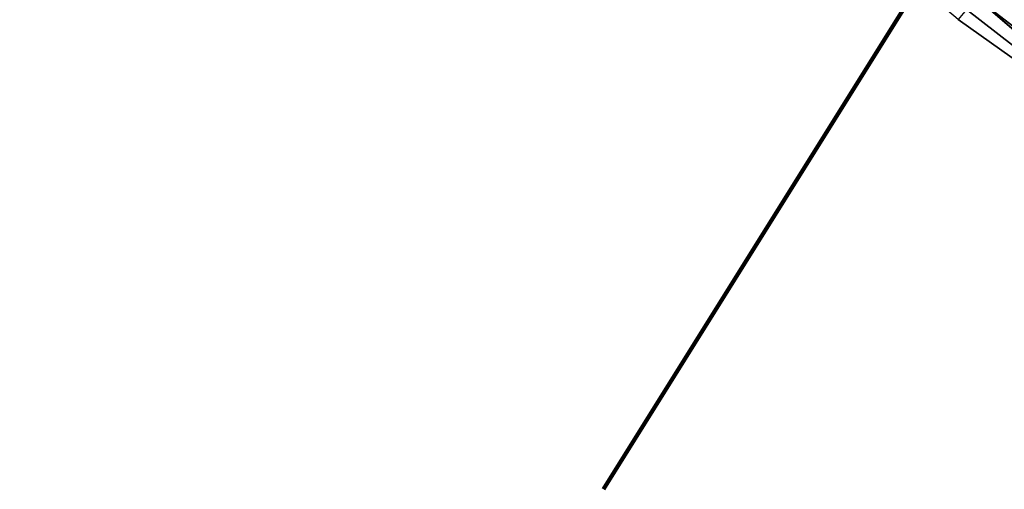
# Model space of a CAD drawing. Header units: feet. Extents: x 2017353 to 2024169, y 808050 to 818690.
# Tile 160 of 256: x 2018803 to 2018868, y 817312 to 817343. Entities that reach past the tile are written whole.
import ezdxf

# ---------------------------------------------------------------- set-up
doc = ezdxf.new("R2010")
doc.units = ezdxf.units.FT
doc.header["$MEASUREMENT"] = 0
doc.layers.add('I-77-MM15-17_SB-Surface-BORDER', color=7, linetype='Continuous')
doc.layers.add('I-77-MM15-17_SB-Surface-TIN', color=7, linetype='Continuous')
doc.layers.add('Notes', color=3, linetype='Continuous', lineweight=100)

msp = doc.modelspace()

# ---------------------------------------------------------------- linework, layer by layer
at = {"layer": 'I-77-MM15-17_SB-Surface-BORDER', "color": 3, "linetype": 'Continuous', "lineweight": -3}
msp.add_polyline3d([(2018881.403652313, 817331.0968682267, 261.3537655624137), (2018864.954828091, 817342.7553382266, 261.4599888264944), (2018849.658932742, 817355.6409484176, 261.5985061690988), (2018834.496476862, 817368.6012030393, 261.786658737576), (2018818.601019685, 817380.779772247, 261.9203781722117), (2018803.35307019, 817393.720400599, 262.1245821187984), (2018787.455374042, 817405.9125446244, 262.2324987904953), (2018772.215764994, 817418.8636890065, 262.3815042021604), (2018756.30670229, 817431.0720134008, 262.4528881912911), (2018741.088644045, 817444.0480639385, 262.6347983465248), (2018726.519749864, 817457.7847630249, 262.8700145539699), (2018710.720652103, 817469.8236009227, 263.0211592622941), (2018695.617607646, 817482.938281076, 263.2341459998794), (2018680.597951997, 817496.1530265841, 263.4271609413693), (2018666.19084932, 817510.099730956, 263.6790065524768), (2018649.612508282, 817521.4504297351, 263.8234945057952)], dxfattribs=at)
at = {"layer": 'I-77-MM15-17_SB-Surface-TIN', "color": 128, "linetype": 'Continuous', "lineweight": -3}
for points in [[(2018883.387207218, 817333.4459489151, 261.4584257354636), (2018868.113767, 817346.4471556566, 261.6330979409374), (2018867.463677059, 817345.6872983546, 261.6057367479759)], [(2018866.813569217, 817344.927456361, 261.575503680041), (2018882.42538336, 817332.3068555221, 261.4095775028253), (2018867.14277968, 817345.3122354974, 261.5908135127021)], [(2018882.742056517, 817332.6818935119, 261.4256465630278), (2018867.463677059, 817345.6872983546, 261.6057367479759), (2018867.14277968, 817345.3122354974, 261.5908135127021)], [(2018882.742056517, 817332.6818935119, 261.4256465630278), (2018867.14277968, 817345.3122354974, 261.5908135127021), (2018882.42538336, 817332.3068555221, 261.4095775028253)], [(2018882.742056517, 817332.6818935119, 261.4256465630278), (2018883.387207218, 817333.4459489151, 261.4584257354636), (2018867.463677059, 817345.6872983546, 261.6057367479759)], [(2018882.096906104, 817331.9178378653, 261.3929094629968), (2018866.813569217, 817344.927456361, 261.575503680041), (2018866.163422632, 817344.167647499, 261.5390550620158)], [(2018882.096906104, 817331.9178378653, 261.3929094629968), (2018882.42538336, 817332.3068555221, 261.4095775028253), (2018866.813569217, 817344.927456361, 261.575503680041)], [(2018881.403652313, 817331.0968682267, 261.3537655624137), (2018866.163422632, 817344.167647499, 261.5390550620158), (2018865.513246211, 817343.4078641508, 261.4978199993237)], [(2018881.451731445, 817331.1538026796, 261.3566340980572), (2018866.163422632, 817344.167647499, 261.5390550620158), (2018881.403652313, 817331.0968682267, 261.3537655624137)], [(2018881.451731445, 817331.1538026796, 261.3566340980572), (2018882.096906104, 817331.9178378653, 261.3929094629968), (2018866.163422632, 817344.167647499, 261.5390550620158)], [(2018881.403652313, 817331.0968682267, 261.3537655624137), (2018865.513246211, 817343.4078641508, 261.4978199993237), (2018864.954828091, 817342.7553382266, 261.4599888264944)]]:
    msp.add_3dface(points, dxfattribs=at)
at = {"layer": 'Notes'}
msp.add_line((2018967.191636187, 817512.6663837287, 265.8003842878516), (2018841.679397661, 817311.9338226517, 265.8003842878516), dxfattribs=at)

doc.saveas('drawing.dxf')
